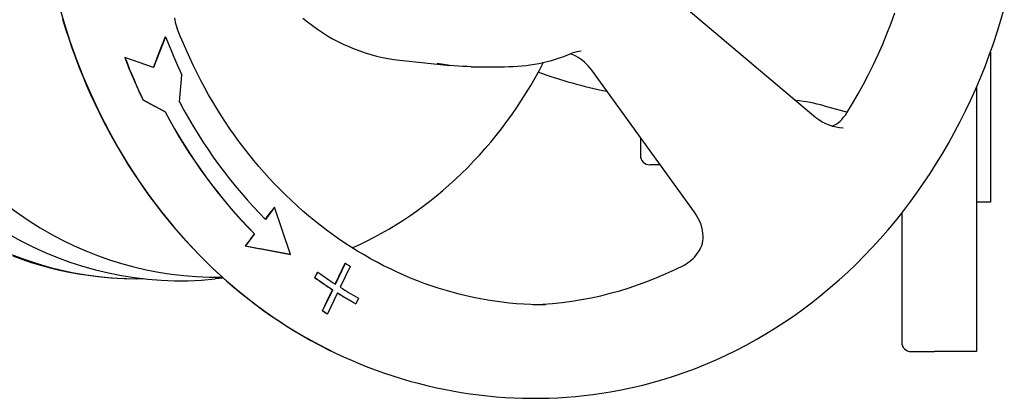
# Model space of a CAD drawing. Header units: millimetres. Extents: x 1087 to 3603, y 461 to 1487.
# Tile 18 of 20: x 1229 to 1440, y 1247 to 1328. Entities that reach past the tile are written whole.
import ezdxf

# ---------------------------------------------------------------- set-up
doc = ezdxf.new("R2010")
doc.units = ezdxf.units.MM
doc.layers.add('DETAIL', color=2, linetype='Continuous')

msp = doc.modelspace()

# ---------------------------------------------------------------- linework, layer by layer
at = {"layer": 'DETAIL'}
for p, q in [((1371.08, 1331.29), (1399.85, 1307.15)), ((1257.87, 1317.84), (1259.85, 1322.92)), ((1260.48, 1324.4), (1257.91, 1317.82)), ((1260.43, 1324.4), (1259.85, 1322.92)), ((1260.43, 1324.4), (1260.48, 1324.4)), ((1437.22, 1321.11), (1437.22, 1289)), ((1251.74, 1319.95), (1251.79, 1319.95)), ((1257.91, 1317.82), (1251.79, 1319.95)), ((1310.67, 1319.41), (1321.41, 1318.28)), ((1326, 1318), (1333.13, 1318)), ((1373.81, 1286.86), (1351.79, 1317.26)), ((1263.47, 1310.47), (1264.01, 1316.21)), ((1434.22, 1313.56), (1434.22, 1257)), ((1255.65, 1310.9), (1258.26, 1309.48)), ((1255.65, 1310.9), (1255.7, 1310.9)), ((1255.7, 1310.9), (1260.43, 1308.32)), ((1260.38, 1308.32), (1258.26, 1309.48)), ((1260.38, 1308.32), (1260.43, 1308.32)), ((1401.57, 1309.64), (1406.58, 1308.29)), ((1362.22, 1302.86), (1362.22, 1299)), ((1366.47, 1297), (1364.22, 1297)), ((1281.88, 1285.34), (1283.12, 1286.97)), ((1283.86, 1287.89), (1281.91, 1285.31)), ((1283.81, 1287.89), (1283.12, 1286.97)), ((1283.81, 1287.89), (1283.86, 1287.89)), ((1287.27, 1277.76), (1283.86, 1287.89)), ((1437.22, 1289), (1434.22, 1289)), ((1418.22, 1286.65), (1418.22, 1259)), ((1278.66, 1281.07), (1277.57, 1279.62)), ((1279.57, 1282.21), (1277.62, 1279.62)), ((1278.66, 1281.07), (1279.52, 1282.21)), ((1279.52, 1282.21), (1279.57, 1282.21)), ((1277.57, 1279.62), (1280.78, 1279)), ((1277.57, 1279.62), (1277.62, 1279.62)), ((1277.62, 1279.62), (1287.27, 1277.76)), ((1287.22, 1277.76), (1280.78, 1279)), ((1287.22, 1277.76), (1287.27, 1277.76)), ((1296.85, 1271.47), (1298.34, 1274.58)), ((1296.88, 1271.45), (1299.03, 1275.91)), ((1300.07, 1275.24), (1297.92, 1270.78)), ((1298.34, 1274.58), (1298.98, 1275.91)), ((1298.98, 1275.91), (1299.03, 1275.91)), ((1255.66, 1272.61), (1254.32, 1272.61)), ((1272.87, 1272.74), (1271.11, 1272.55)), ((1292.44, 1272.87), (1293.07, 1274.03)), ((1292.44, 1272.87), (1292.49, 1272.87)), ((1292.49, 1272.87), (1293.12, 1274.03)), ((1293.07, 1274.03), (1293.12, 1274.03)), ((1294.14, 1265.74), (1296.31, 1270.25)), ((1295.05, 1267.73), (1296.26, 1270.25)), ((1296.26, 1270.25), (1296.31, 1270.25)), ((1297.35, 1269.58), (1295.18, 1265.08)), ((1301.81, 1268.46), (1301.29, 1267.23)), ((1294.09, 1265.74), (1295.05, 1267.73)), ((1301.24, 1267.23), (1301.29, 1267.23)), ((1294.09, 1265.74), (1294.14, 1265.74)), ((1295.13, 1265.08), (1295.18, 1265.08)), ((1420.22, 1257), (1425.21, 1257)), ((1434.22, 1257), (1425.21, 1257))]:
    msp.add_line(p, q, dxfattribs=at)
at = {"layer": 'DETAIL', "flags": 128}
for points in [[(1355.8, 1248.37), (1358.12, 1248.8), (1360.44, 1249.28), (1362.74, 1249.82), (1365.03, 1250.42), (1367.3, 1251.08), (1369.57, 1251.8), (1371.82, 1252.58), (1374.05, 1253.41), (1376.26, 1254.3), (1378.46, 1255.24), (1380.63, 1256.25), (1382.79, 1257.3), (1384.92, 1258.41), (1387.03, 1259.58), (1389.12, 1260.79), (1391.18, 1262.07), (1393.21, 1263.39), (1395.22, 1264.76), (1397.2, 1266.19), (1399.15, 1267.66), (1401.07, 1269.19), (1402.96, 1270.76), (1404.82, 1272.38), (1406.64, 1274.04), (1408.43, 1275.75), (1410.19, 1277.51), (1411.91, 1279.31), (1413.6, 1281.15), (1415.25, 1283.03), (1416.86, 1284.96), (1418.43, 1286.92), (1419.97, 1288.93), (1421.46, 1290.97), (1422.92, 1293.05), (1424.33, 1295.16), (1425.7, 1297.31), (1427.03, 1299.5), (1428.32, 1301.71), (1429.56, 1303.96), (1430.76, 1306.24), (1431.91, 1308.55), (1433.02, 1310.88), (1434.08, 1313.24), (1435.1, 1315.63), (1436.07, 1318.05), (1436.99, 1320.48), (1437.87, 1322.94), (1438.69, 1325.42), (1439.47, 1327.93), (1440.2, 1330.45)], [(1406.48, 1308.13), (1407.71, 1310.13), (1408.89, 1312.17), (1410.03, 1314.24), (1411.13, 1316.34), (1412.18, 1318.47), (1413.19, 1320.64), (1414.15, 1322.83), (1415.06, 1325.04), (1415.93, 1327.29), (1416.75, 1329.55)], [(1238.43, 1328.19), (1239.06, 1326.12), (1239.73, 1324.06), (1240.43, 1322.02), (1241.17, 1319.99), (1241.94, 1317.98), (1242.74, 1315.99), (1243.57, 1314.01), (1244.43, 1312.05), (1245.33, 1310.11), (1246.25, 1308.19), (1247.21, 1306.28), (1248.2, 1304.4), (1249.21, 1302.54), (1250.26, 1300.7), (1251.33, 1298.89), (1252.44, 1297.09), (1253.57, 1295.32), (1254.73, 1293.58), (1255.92, 1291.86), (1257.13, 1290.16), (1258.38, 1288.49), (1259.65, 1286.85), (1260.94, 1285.23), (1262.26, 1283.64), (1263.61, 1282.08), (1264.98, 1280.55), (1266.38, 1279.05), (1267.8, 1277.58), (1269.25, 1276.14), (1270.71, 1274.72), (1272.2, 1273.34), (1273.72, 1271.99), (1275.25, 1270.68), (1276.8, 1269.39), (1278.38, 1268.14), (1279.97, 1266.93), (1281.58, 1265.74), (1283.22, 1264.59), (1284.87, 1263.48), (1286.54, 1262.4), (1288.22, 1261.36), (1289.93, 1260.35), (1291.64, 1259.38), (1293.38, 1258.44), (1295.13, 1257.55), (1296.89, 1256.69)], [(1262.38, 1328.43), (1262.47, 1327.97), (1262.58, 1327.52), (1262.7, 1327.07), (1262.84, 1326.63), (1262.99, 1326.21)], [(1289.9, 1328.41), (1290.91, 1327.59), (1291.95, 1326.8), (1293.01, 1326.04), (1294.08, 1325.33), (1295.18, 1324.64), (1296.29, 1324), (1297.43, 1323.4), (1298.57, 1322.83), (1299.73, 1322.31), (1300.91, 1321.82), (1302.09, 1321.37), (1303.29, 1320.97), (1304.5, 1320.6), (1305.72, 1320.28), (1306.95, 1320), (1308.18, 1319.76), (1309.42, 1319.57), (1310.67, 1319.41)], [(1341.86, 1267), (1340.31, 1267.01), (1338.77, 1267.06), (1337.22, 1267.14), (1335.67, 1267.26), (1334.13, 1267.4), (1332.59, 1267.58), (1331.05, 1267.79), (1329.51, 1268.03), (1327.98, 1268.3), (1326.46, 1268.6), (1324.93, 1268.94), (1323.42, 1269.31), (1321.91, 1269.7), (1320.4, 1270.13), (1318.9, 1270.6), (1317.41, 1271.09), (1315.93, 1271.61), (1314.46, 1272.17), (1312.99, 1272.75), (1311.53, 1273.37), (1310.09, 1274.01), (1308.65, 1274.69), (1307.22, 1275.39), (1305.81, 1276.13), (1304.4, 1276.89), (1303.01, 1277.69), (1301.63, 1278.51), (1300.27, 1279.36), (1298.91, 1280.24), (1297.57, 1281.15), (1296.25, 1282.08), (1294.93, 1283.05), (1293.64, 1284.04), (1292.36, 1285.05), (1291.09, 1286.1), (1289.84, 1287.17), (1288.61, 1288.26), (1287.4, 1289.39), (1286.2, 1290.53), (1285.02, 1291.71), (1283.86, 1292.9), (1282.72, 1294.12), (1281.59, 1295.37), (1280.49, 1296.63), (1279.41, 1297.92), (1278.34, 1299.24), (1277.3, 1300.57), (1276.27, 1301.93), (1275.27, 1303.31), (1274.29, 1304.71), (1273.33, 1306.12), (1272.4, 1307.56), (1271.48, 1309.02), (1270.59, 1310.5), (1269.72, 1312), (1268.88, 1313.51), (1268.06, 1315.04), (1267.26, 1316.59), (1266.49, 1318.15), (1265.74, 1319.73), (1265.02, 1321.33), (1264.32, 1322.94), (1263.64, 1324.57), (1262.99, 1326.21)], [(1333.13, 1318), (1334.05, 1318.01), (1334.97, 1318.04), (1335.89, 1318.1), (1336.81, 1318.18), (1337.72, 1318.28), (1338.64, 1318.41), (1339.55, 1318.55), (1340.45, 1318.72), (1341.36, 1318.91), (1342.26, 1319.13), (1343.15, 1319.36), (1344.05, 1319.62), (1344.93, 1319.9), (1345.81, 1320.2), (1346.69, 1320.53), (1347.55, 1320.87)], [(1348.38, 1320.27), (1347.83, 1320.53), (1347.26, 1320.75)], [(1349.54, 1321.3), (1349.07, 1321.28), (1348.59, 1321.2), (1348.09, 1321.06), (1347.82, 1320.97), (1347.55, 1320.87)], [(1300.49, 1279.22), (1302.08, 1279.94), (1303.66, 1280.71), (1305.22, 1281.51), (1306.77, 1282.35), (1308.3, 1283.22), (1309.82, 1284.13), (1311.32, 1285.08), (1312.8, 1286.07), (1314.26, 1287.08), (1315.7, 1288.14), (1317.13, 1289.22), (1318.53, 1290.34), (1319.91, 1291.5), (1321.27, 1292.68), (1322.61, 1293.9), (1323.93, 1295.15), (1325.22, 1296.43), (1326.49, 1297.74), (1327.73, 1299.08), (1328.95, 1300.45), (1330.15, 1301.85), (1331.31, 1303.28), (1332.46, 1304.73), (1333.57, 1306.21), (1334.66, 1307.72), (1335.72, 1309.25), (1336.75, 1310.81), (1337.75, 1312.39), (1338.73, 1313.99), (1339.67, 1315.62), (1340.59, 1317.27), (1341.47, 1318.94)], [(1326, 1318), (1325.08, 1318.01), (1324.17, 1318.04), (1323.25, 1318.1), (1322.34, 1318.18), (1321.43, 1318.28), (1320.52, 1318.4), (1319.61, 1318.55), (1318.71, 1318.72)], [(1351.79, 1317.26), (1351.44, 1317.72), (1351.06, 1318.16), (1350.66, 1318.57), (1350.24, 1318.97), (1349.8, 1319.34), (1349.34, 1319.68), (1348.86, 1319.99), (1348.38, 1320.27)], [(1403.33, 1305.28), (1403.78, 1305.48), (1404.21, 1305.72), (1404.62, 1306.01), (1405.02, 1306.35), (1405.41, 1306.73), (1405.78, 1307.16), (1406.14, 1307.63), (1406.48, 1308.13)], [(1399.85, 1307.15), (1400.49, 1306.66), (1401.18, 1306.22), (1401.89, 1305.84), (1402.62, 1305.52), (1403.38, 1305.27), (1404.15, 1305.09), (1404.92, 1304.98), (1405.7, 1304.94)], [(1375.69, 1281.64), (1375.63, 1282.31), (1375.52, 1282.99), (1375.36, 1283.67), (1375.15, 1284.34), (1374.88, 1285), (1374.57, 1285.64), (1374.21, 1286.26), (1373.81, 1286.86)], [(1371.58, 1275.54), (1371.96, 1275.75), (1372.34, 1275.99), (1372.72, 1276.26), (1373.09, 1276.56), (1373.45, 1276.88), (1373.79, 1277.22), (1374.12, 1277.59), (1374.42, 1277.98), (1374.7, 1278.39), (1374.96, 1278.82), (1375.18, 1279.27), (1375.37, 1279.73), (1375.52, 1280.2), (1375.62, 1280.68), (1375.68, 1281.16), (1375.69, 1281.64)], [(1227.75, 1277.49), (1229.72, 1276.77), (1231.71, 1276.11), (1233.71, 1275.5), (1235.73, 1274.95), (1237.76, 1274.46), (1239.8, 1274.03), (1241.85, 1273.65), (1243.91, 1273.33), (1245.97, 1273.07), (1248.04, 1272.86), (1250.12, 1272.72), (1252.2, 1272.63), (1254.28, 1272.61)], [(1339.26, 1267.04), (1341.34, 1267.15), (1343.42, 1267.31), (1345.49, 1267.52), (1347.56, 1267.8), (1349.63, 1268.13), (1351.68, 1268.52), (1353.73, 1268.97), (1355.77, 1269.48), (1357.8, 1270.04), (1359.81, 1270.66), (1361.81, 1271.34), (1363.8, 1272.07), (1365.77, 1272.85), (1367.73, 1273.69), (1369.66, 1274.59), (1371.58, 1275.54)], [(1296.89, 1256.69), (1298.61, 1255.89), (1300.34, 1255.13), (1302.08, 1254.39), (1303.84, 1253.69), (1305.61, 1253.03), (1307.39, 1252.4), (1309.18, 1251.8), (1310.98, 1251.23), (1312.8, 1250.7), (1314.62, 1250.21), (1316.45, 1249.75), (1318.29, 1249.32), (1320.14, 1248.93), (1321.99, 1248.57), (1323.85, 1248.25), (1325.72, 1247.97), (1327.59, 1247.72), (1329.47, 1247.51), (1331.35, 1247.34), (1333.23, 1247.2), (1335.12, 1247.1), (1337, 1247.03), (1338.89, 1247), (1340.78, 1247.01), (1342.66, 1247.05), (1344.55, 1247.13), (1346.43, 1247.25), (1348.32, 1247.4), (1350.19, 1247.59), (1352.07, 1247.81), (1353.94, 1248.08), (1355.8, 1248.37)]]:
    msp.add_lwpolyline(points, dxfattribs=at)
at = {"layer": 'DETAIL'}
for centre, radius, start, end in [((1373.22, 1405.99), 94.99, 249.7683, 258.9789), ((1391.11, 1270.13), 40.87, 75.1595, 83.7424), ((1364.22, 1299), 2, 180, 270), ((1420.23, 1259.01), 2.01, 180.2206, 269.7897)]:
    msp.add_arc(centre, radius, start, end, dxfattribs=at)
for centre, major_axis, start_param, end_param in [((1336.26, 1367), (0, 119.3), 0.390726, 2.750867), ((1263.63, 1367), (0, 94.84), 6.192076, 9.515887), ((1254.18, 1367), (0, 94.39), 6.281449, 9.426514), ((1271.15, 1367), (0, 94.05), 6.265177, 9.442786), ((1343.52, 1367.01), (0, 104.88), 1.989126, 2.076392), ((1343.47, 1367.01), (0, -115.85), 5.130719, 5.217985), ((1343.52, 1367.01), (0, -115.85), 5.130719, 5.217985), ((1343.52, 1367.01), (0, 108.31), 2.120026, 2.425458), ((1343.47, 1367.01), (0, 112.42), 2.120026, 2.425458), ((1343.52, 1367.01), (0, -112.42), 5.261618, 5.567051), ((1343.52, 1367.01), (0, -104.58), 5.769935, 5.783045), ((1343.47, 1367.01), (0, 111.05), 2.582538, 2.628725), ((1343.52, 1367.01), (0, 111.05), 2.582538, 2.628725), ((1343.52, 1367.01), (0, -109.68), 5.72413, 5.77024), ((1343.52, 1367.01), (0, -109.68), 5.78274, 5.82885), ((1343.47, 1367.01), (0, 111.05), 2.641524, 2.687257), ((1343.52, 1367.01), (0, 111.05), 2.641071, 2.687257), ((1343.47, 1367.01), (0, 116.2), 2.628998, 2.640797), ((1343.52, 1367.01), (0, 116.2), 2.628998, 2.640797)]:
    msp.add_ellipse(centre, major_axis=major_axis, ratio=0.866525, start_param=start_param, end_param=end_param, dxfattribs=at)

doc.saveas('drawing.dxf')
